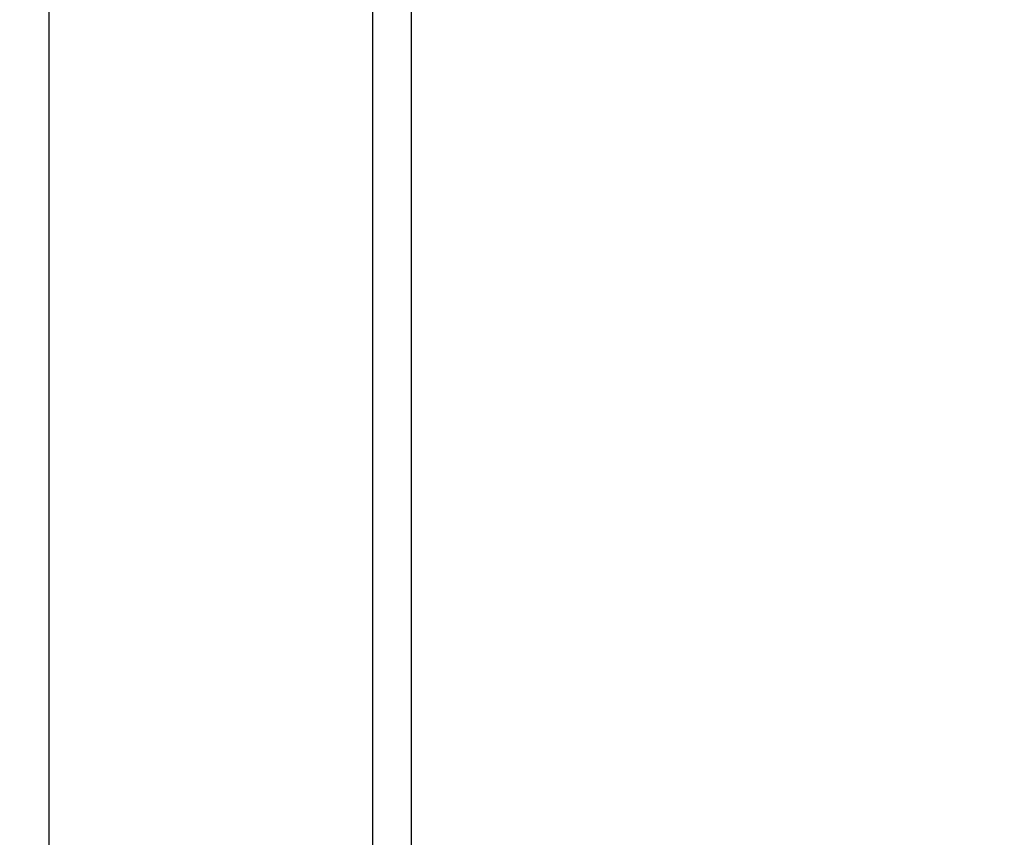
# Model space of a CAD drawing. Header units: millimetres. Extents: x 9903 to 16053, y 652 to 4977.
# Tile 9 of 83: x 10673 to 10749, y 1759 to 1822. Entities that reach past the tile are written whole.
import ezdxf

# ---------------------------------------------------------------- set-up
doc = ezdxf.new("R2010")
doc.units = ezdxf.units.MM
doc.header["$LTSCALE"] = 20
doc.header["$PDSIZE"] = -1
doc.linetypes.add('SLD-Solido', pattern=[0])
doc.layers.add('QUOTE', color=1, linetype='SLD-Solido')
doc.layers.add('SCHIZZI', color=9, linetype='Continuous')
doc.styles.add('SLDTEXTSTYLE2', font='GOTHIC.TTF', dxfattribs={"width": 0.913})
doc.dimstyles.new('SLDDIMSTYLE0', dxfattribs={"dimtxt": 70, "dimasz": 66.04, "dimexe": 0, "dimexo": 0.0625, "dimgap": 17.5, "dimtad": 1, "dimrnd": 1e-09, "dimzin": 12, "dimdsep": 46, "dimtxsty": 'SLDTEXTSTYLE2', "dimsah": 1, "dimcen": 0.09, "dimadec": 0, "dimazin": 3, "dimtfac": 1, "dimtofl": 0, "dimtmove": 0, "dimatfit": 3, "dimfxl": 1, "dimfrac": 2, "dimtolj": 1, "dimtzin": 12, "dimarcsym": 0})

# ---------------------------------------------------------------- blocks, each defined once
blk = doc.blocks.new('_D_3')
at = {"layer": 'Defpoints', "color": 0, "transparency": 16777216}
for p in [(10639.954, 1965.897), (12102.73, 1921.533), (11959.602, 1508.549)]:
    blk.add_point(p, dxfattribs=at)
at = {"layer": 'QUOTE', "color": 0, "lineweight": -2, "transparency": 16777216}
for p, q in [((10639.974, 1965.956), (10783.081, 2378.881)), ((10845.48, 2357.256), (12040.331, 1943.159)), ((11959.623, 1508.608), (12102.73, 1921.533))]:
    blk.add_line(p, q, dxfattribs=at)
at = {"layer": 'QUOTE', "color": 0, "transparency": 16777216}
for points in [[(10849.084, 2367.656), (10841.876, 2346.856), (10783.081, 2378.881)], [(12043.935, 1953.558), (12036.727, 1932.759), (12102.73, 1921.533)]]:
    blk.add_solid(points, dxfattribs=at)
at = {"layer": 'QUOTE', "color": 0, "transparency": 16777216, "insert": (11427.439, 2251.9), "char_height": 70, "attachment_point": 2, "rotation": 340.88531, "style": 'SLDTEXTSTYLE2'}
blk.add_mtext('\\A1;1396.65', dxfattribs=at)

msp = doc.modelspace()

# ---------------------------------------------------------------- linework, layer by layer
at = {"layer": 'SCHIZZI'}
for p, q in [((10674.954, 1710.897), (10674.954, 1940.897)), ((10699.954, 1710.897), (10699.954, 1940.897)), ((10702.954, 1710.897), (10702.954, 1940.897))]:
    msp.add_line(p, q, dxfattribs=at)

# ---------------------------------------------------------------- dimensions: what is measured, and where the dimension line sits
at = {"layer": 'QUOTE'}
dim = msp.add_linear_dim(base=(12102.73, 1921.533), p1=(10639.954, 1965.897), p2=(11959.602, 1508.549), angle=340.88531, dimstyle='SLDDIMSTYLE0', dxfattribs=at)
dim.commit()
dim.dimension.update_dxf_attribs({"geometry": '_D_3', "text_midpoint": (11397.633, 2165.897), "dimtype": 160})

doc.saveas('drawing.dxf')
